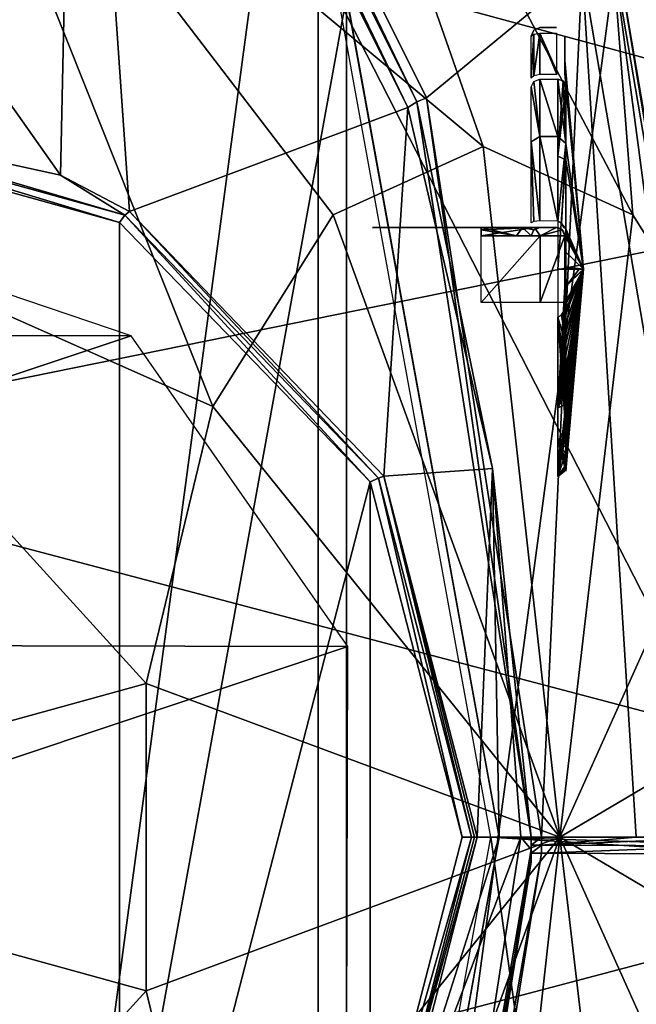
# Model space of a CAD drawing. Header units: millimetres. Extents: x -4274 to 4951, y -4805 to 4805.
# Tile 212 of 225: x 2906 to 3843, y -254 to 1243. Entities that reach past the tile are written whole.
import ezdxf

# ---------------------------------------------------------------- set-up
doc = ezdxf.new("R2010")
doc.units = ezdxf.units.MM
doc.header["$LTSCALE"] = 41.718519
for name, color, linetype in [('103', 7, 'CONTINUOUS'), ('107', 7, 'CONTINUOUS'), ('108', 7, 'CONTINUOUS'), ('116', 7, 'CONTINUOUS'), ('122', 7, 'CONTINUOUS'), ('123', 7, 'CONTINUOUS'), ('125', 7, 'CONTINUOUS'), ('1592', 7, 'CONTINUOUS'), ('1773', 7, 'CONTINUOUS'), ('1774', 7, 'CONTINUOUS'), ('1775', 7, 'CONTINUOUS'), ('1776', 7, 'CONTINUOUS'), ('1777', 7, 'CONTINUOUS'), ('1778', 7, 'CONTINUOUS'), ('1779', 7, 'CONTINUOUS'), ('1780', 7, 'CONTINUOUS'), ('1781', 7, 'CONTINUOUS'), ('1782', 7, 'CONTINUOUS'), ('1783', 7, 'CONTINUOUS'), ('1784', 7, 'CONTINUOUS'), ('1785', 7, 'CONTINUOUS'), ('1786', 7, 'CONTINUOUS'), ('1801', 7, 'CONTINUOUS'), ('33', 7, 'CONTINUOUS'), ('34', 7, 'CONTINUOUS'), ('35', 7, 'CONTINUOUS'), ('36', 7, 'CONTINUOUS'), ('37', 7, 'CONTINUOUS'), ('40', 7, 'CONTINUOUS'), ('461', 7, 'CONTINUOUS'), ('462', 7, 'CONTINUOUS'), ('467', 7, 'CONTINUOUS'), ('535', 7, 'CONTINUOUS'), ('62', 7, 'CONTINUOUS'), ('65', 7, 'CONTINUOUS'), ('656', 7, 'CONTINUOUS'), ('70', 7, 'CONTINUOUS'), ('74', 7, 'CONTINUOUS'), ('805', 7, 'CONTINUOUS'), ('83', 7, 'CONTINUOUS'), ('86', 7, 'CONTINUOUS'), ('89', 7, 'CONTINUOUS'), ('943', 7, 'CONTINUOUS')]:
    doc.layers.add(name, color=color, linetype=linetype)

msp = doc.modelspace()

# ---------------------------------------------------------------- linework, layer by layer
at = {"layer": '103', "linetype": 'Continuous'}
for points in [[(3065.1, 945.6, -8960), (2538.6, 1100.2, -8815.4), (2538.1, 1091.9, -8817.3), (3065.1, 945.6, -8960)], [(2967.4, 1006.5, -8931.6), (2538.6, 1100.2, -8815.4), (3065.1, 945.6, -8960), (2967.4, 1006.5, -8931.6)], [(3072.5, 951.1, -8960), (2967.4, 1006.5, -8931.6), (3065.1, 945.6, -8960), (3072.5, 951.1, -8960)], [(3450.8, 546, -9064.5), (3072.5, 951.1, -8960), (3065.1, 945.6, -8960), (3450.8, 546, -9064.5)], [(3459.1, 548.7, -9064.7), (3072.5, 951.1, -8960), (3450.8, 546, -9064.5), (3459.1, 548.7, -9064.7)], [(3592, 0, -9102.8), (3459.1, 548.7, -9064.7), (3450.8, 546, -9064.5), (3592, 0, -9102.8)], [(3459.1, 548.7, -9064.7), (3596.6, 0, -9102.2), (3600.6, 0, -9103.1), (3459.1, 548.7, -9064.7)], [(3459.1, 548.7, -9064.7), (3592, 0, -9102.8), (3596.6, 0, -9102.2), (3459.1, 548.7, -9064.7)]]:
    msp.add_3dface(points, dxfattribs=at)
at = {"layer": '107', "linetype": 'Continuous'}
for points in [[(3509.2, 1118.1, -9160.3), (3004.1, 2130.7, -9160.3), (3509.2, 1118.1, -9153.3), (3509.2, 1118.1, -9160.3)], [(3004.1, 2130.7, -9160.3), (3004.1, 2130.7, -9153.3), (3509.2, 1118.1, -9153.3), (3004.1, 2130.7, -9160.3)], [(3683, 0, -9160.3), (3509.2, 1118.1, -9160.3), (3683, 0, -9153.3), (3683, 0, -9160.3)], [(3509.2, 1118.1, -9160.3), (3509.2, 1118.1, -9153.3), (3683, 0, -9153.3), (3509.2, 1118.1, -9160.3)], [(3683, -12.2, -9160.3), (3683, 0, -9160.3), (3683, -18.8, -9153.3), (3683, -12.2, -9160.3)], [(3683, 0, -9160.3), (3683, 0, -9153.3), (3683, -18.8, -9153.3), (3683, 0, -9160.3)], [(3682.9, -24.5, -9160.3), (3683, -12.2, -9160.3), (3683, -18.8, -9153.3), (3682.9, -24.5, -9160.3)], [(3505.4, -1129.8, -9160.3), (3682.9, -24.5, -9160.3), (3682.8, -37.6, -9153.3), (3505.4, -1129.8, -9160.3)], [(3682.9, -24.5, -9160.3), (3683, -18.8, -9153.3), (3682.8, -37.6, -9153.3), (3682.9, -24.5, -9160.3)], [(3505.4, -1129.8, -9160.3), (3682.8, -37.6, -9153.3), (3503.4, -1136, -9153.3), (3505.4, -1129.8, -9160.3)]]:
    msp.add_3dface(points, dxfattribs=at)
at = {"layer": '108', "linetype": 'Continuous'}
for points in [[(3460.4, -546.4, -9065.1), (3600.6, 0, -9103.1), (3450.8, -546, -9064.5), (3460.4, -546.4, -9065.1)], [(3600.6, 0, -9103.1), (3596.6, 0, -9102.2), (3450.8, -546, -9064.5), (3600.6, 0, -9103.1)], [(3592, 0, -9102.8), (3450.8, -546, -9064.5), (3596.6, 0, -9102.2), (3592, 0, -9102.8)]]:
    msp.add_3dface(points, dxfattribs=at)
at = {"layer": '116', "linetype": 'Continuous'}
for points in [[(2991.2, 2121.5, -9129.7), (3495.3, 1109.4, -9129.7), (3000.6, 2128.1, -9139.1), (2991.2, 2121.5, -9129.7)], [(3495.3, 1109.4, -9129.7), (3004.1, 2130.7, -9153.3), (3000.6, 2128.1, -9139.1), (3495.3, 1109.4, -9129.7)], [(3004.1, 2130.7, -9153.3), (3495.3, 1109.4, -9129.7), (3509.2, 1118.1, -9153.3), (3004.1, 2130.7, -9153.3)], [(3495.3, 1109.4, -9129.7), (3624.1, 560.3, -9129.7), (3509.2, 1118.1, -9153.3), (3495.3, 1109.4, -9129.7)], [(3509.2, 1118.1, -9153.3), (3624.1, 560.3, -9129.7), (3683, 0, -9153.3), (3509.2, 1118.1, -9153.3)], [(3624.1, 560.3, -9129.7), (3667.1, 0, -9129.7), (3683, 0, -9153.3), (3624.1, 560.3, -9129.7)], [(3667.1, 0, -9129.7), (3493.7, -1114.4, -9129.7), (3683, -18.8, -9153.3), (3667.1, 0, -9129.7)], [(3683, 0, -9153.3), (3667.1, 0, -9129.7), (3683, -18.8, -9153.3), (3683, 0, -9153.3)], [(3683, -18.8, -9153.3), (3493.7, -1114.4, -9129.7), (3682.8, -37.6, -9153.3), (3683, -18.8, -9153.3)], [(3682.8, -37.6, -9153.3), (3493.7, -1114.4, -9129.7), (3503.4, -1136, -9153.3), (3682.8, -37.6, -9153.3)]]:
    msp.add_3dface(points, dxfattribs=at)
at = {"layer": '122', "linetype": 'Continuous'}
for points in [[(2538.1, 1091.9, -8817.3), (2536, 1079.5, -8825), (3057.4, 934.6, -8966.2), (2538.1, 1091.9, -8817.3)], [(3065.1, 945.6, -8960), (2538.1, 1091.9, -8817.3), (3057.4, 934.6, -8966.2), (3065.1, 945.6, -8960)], [(3438.1, 540.1, -9069.4), (3065.1, 945.6, -8960), (3057.4, 934.6, -8966.2), (3438.1, 540.1, -9069.4)], [(3450.8, 546, -9064.5), (3065.1, 945.6, -8960), (3438.1, 540.1, -9069.4), (3450.8, 546, -9064.5)], [(3578, 0, -9107.3), (3450.8, 546, -9064.5), (3438.1, 540.1, -9069.4), (3578, 0, -9107.3)], [(3592, 0, -9102.8), (3450.8, 546, -9064.5), (3578, 0, -9107.3), (3592, 0, -9102.8)]]:
    msp.add_3dface(points, dxfattribs=at)
at = {"layer": '123', "linetype": 'Continuous'}
for points in [[(3592, 0, -9102.8), (3578, 0, -9107.3), (3438.1, -540.1, -9069.4), (3592, 0, -9102.8)], [(3450.8, -546, -9064.5), (3592, 0, -9102.8), (3438.1, -540.1, -9069.4), (3450.8, -546, -9064.5)]]:
    msp.add_3dface(points, dxfattribs=at)
at = {"layer": '125', "linetype": 'Continuous'}
for points in [[(2536, 1079.5, -8825), (2536, -1079.5, -8825), (3057.4, -934.6, -8966.2), (2536, 1079.5, -8825)], [(2536, 1079.5, -8825), (3057.4, -934.6, -8966.2), (3057.4, 934.6, -8966.2), (2536, 1079.5, -8825)], [(3057.4, -934.6, -8966.2), (3438.1, 540.1, -9069.4), (3057.4, 934.6, -8966.2), (3057.4, -934.6, -8966.2)], [(3057.4, -934.6, -8966.2), (3438.1, -540.1, -9069.4), (3438.1, 540.1, -9069.4), (3057.4, -934.6, -8966.2)], [(3438.1, -540.1, -9069.4), (3578, 0, -9107.3), (3438.1, 540.1, -9069.4), (3438.1, -540.1, -9069.4)]]:
    msp.add_3dface(points, dxfattribs=at)
at = {"layer": '1592', "linetype": 'Continuous'}
for points in [[(2847, 1765.4, 1236.8), (3358.9, 2040.9, 350), (2848.7, -1767.4, 1233.8), (2847, 1765.4, 1236.8)], [(3358.9, 2040.9, 350), (3358.9, -2040.9, 350), (2848.7, -1767.4, 1233.8), (3358.9, 2040.9, 350)], [(3869.2, 1767.4, -533.8), (3358.9, -2040.9, 350), (3358.9, 2040.9, 350), (3869.2, 1767.4, -533.8)], [(3870.9, -1765.4, -536.8), (3358.9, -2040.9, 350), (3869.2, 1767.4, -533.8), (3870.9, -1765.4, -536.8)]]:
    msp.add_3dface(points, dxfattribs=at)
at = {"layer": '1773', "linetype": 'Continuous'}
for points in [[(3467.1, 927.1, -10511), (3473.9, 927.1, -10545.1), (3441.7, 927.1, -10511), (3467.1, 927.1, -10511)], [(3441.7, 927.1, -10511), (3473.9, 927.1, -10545.1), (3475.2, 927.1, -10591.8), (3441.7, 927.1, -10511)], [(3473.9, 927.1, -10545.1), (3493.2, 927.1, -10573.9), (3475.2, 927.1, -10591.8), (3473.9, 927.1, -10545.1)], [(3522, 927.1, -10593.2), (3556, 927.1, -10599.9), (3475.2, 927.1, -10591.8), (3522, 927.1, -10593.2)], [(3475.2, 927.1, -10591.8), (3556, 927.1, -10599.9), (3556, 927.1, -10625.3), (3475.2, 927.1, -10591.8)], [(3493.2, 927.1, -10573.9), (3522, 927.1, -10593.2), (3475.2, 927.1, -10591.8), (3493.2, 927.1, -10573.9)], [(3556, 927.1, -10599.9), (3606.8, 927.1, -10599.9), (3556, 927.1, -10625.3), (3556, 927.1, -10599.9)], [(3556, 927.1, -10625.3), (3606.8, 927.1, -10599.9), (3606.8, 927.1, -10625.3), (3556, 927.1, -10625.3)], [(3606.8, 927.1, -10599.9), (3669.7, 927.1, -10573.9), (3606.8, 927.1, -10625.3), (3606.8, 927.1, -10599.9)], [(3606.8, 927.1, -10625.3), (3669.7, 927.1, -10573.9), (3687.6, 927.1, -10591.8), (3606.8, 927.1, -10625.3)], [(3669.7, 927.1, -10573.9), (3695.7, 927.1, -10511), (3687.6, 927.1, -10591.8), (3669.7, 927.1, -10573.9)], [(3721.1, 927.1, -10413.3), (3721.1, 927.1, -10511), (3687.6, 927.1, -10591.8), (3721.1, 927.1, -10413.3)], [(3695.7, 927.1, -10511), (3721.1, 927.1, -10413.3), (3687.6, 927.1, -10591.8), (3695.7, 927.1, -10511)], [(3695.7, 927.1, -10413.2), (3721.1, 927.1, -10413.3), (3695.7, 927.1, -10511), (3695.7, 927.1, -10413.2)]]:
    msp.add_3dface(points, dxfattribs=at)
at = {"layer": '1774', "linetype": 'Continuous'}
for points in [[(3723.2, 1152.4, -10223.8), (3723.2, 1065.1, -10337.3), (3695.7, 1152.4, -10223.8), (3723.2, 1152.4, -10223.8)], [(3695.7, 1152.4, -10223.8), (3723.2, 1065.1, -10337.3), (3695.7, 1065.1, -10337.3), (3695.7, 1152.4, -10223.8)], [(3723.2, 1065.1, -10337.3), (3723.2, 936.8, -10400.9), (3695.7, 1065.1, -10337.3), (3723.2, 1065.1, -10337.3)], [(3695.7, 1065.1, -10337.3), (3723.2, 936.8, -10400.9), (3695.7, 936.9, -10400.9), (3695.7, 1065.1, -10337.3)]]:
    msp.add_3dface(points, dxfattribs=at)
at = {"layer": '1775', "linetype": 'Continuous'}
for points in [[(3723.2, 1152.4, -9960.1), (3723.2, 1035.3, -9824.9), (3731.3, 1149.7, -9961.3), (3723.2, 1152.4, -9960.1)], [(3723.2, 1035.3, -9824.9), (3735.7, 1142.9, -9964.4), (3731.3, 1149.7, -9961.3), (3723.2, 1035.3, -9824.9)], [(3735.7, 1029.6, -9833.7), (3735.7, 1142.9, -9964.4), (3723.2, 1035.3, -9824.9), (3735.7, 1029.6, -9833.7)], [(3723.2, 863.8, -9774.4), (3735.7, 1029.6, -9833.7), (3723.2, 1035.3, -9824.9), (3723.2, 863.8, -9774.4)], [(3735.7, 863.6, -9784.9), (3735.7, 1029.6, -9833.7), (3723.2, 863.8, -9774.4), (3735.7, 863.6, -9784.9)], [(3723.2, 652.6, -9854.7), (3735.7, 863.6, -9784.9), (3723.2, 863.8, -9774.4), (3723.2, 652.6, -9854.7)], [(3735.7, 837.4, -9786.1), (3735.7, 863.6, -9784.9), (3723.2, 652.6, -9854.7), (3735.7, 837.4, -9786.1)], [(3735.7, 811.4, -9789.4), (3735.7, 837.4, -9786.1), (3723.2, 652.6, -9854.7), (3735.7, 811.4, -9789.4)], [(3735.7, 795.6, -9792.6), (3735.7, 811.4, -9789.4), (3723.2, 652.6, -9854.7), (3735.7, 795.6, -9792.6)], [(3735.7, 779.9, -9796.6), (3735.7, 795.6, -9792.6), (3723.2, 652.6, -9854.7), (3735.7, 779.9, -9796.6)], [(3729.1, 794.1, -10400.2), (3735.7, 750.1, -10377.2), (3723.2, 790.4, -10400.9), (3729.1, 794.1, -10400.2)], [(3732.9, 801, -10398.5), (3735.7, 750.1, -10377.2), (3729.1, 794.1, -10400.2), (3732.9, 801, -10398.5)], [(3735.7, 750.1, -10377.2), (3732.9, 801, -10398.5), (3735.7, 802.2, -10392.7), (3735.7, 750.1, -10377.2)], [(3735.7, 750.1, -10377.2), (3735.7, 701.3, -10352.5), (3723.2, 790.4, -10400.9), (3735.7, 750.1, -10377.2)], [(3735.7, 701.3, -10352.5), (3735.7, 679.7, -10337.7), (3723.2, 790.4, -10400.9), (3735.7, 701.3, -10352.5)], [(3735.7, 679.7, -10337.7), (3735.7, 659.7, -10321.4), (3723.2, 790.4, -10400.9), (3735.7, 679.7, -10337.7)], [(3735.7, 659.7, -10321.4), (3735.7, 643.9, -10306.3), (3723.2, 790.4, -10400.9), (3735.7, 659.7, -10321.4)], [(3735.7, 643.9, -10306.3), (3735.7, 630.8, -10292), (3723.2, 790.4, -10400.9), (3735.7, 643.9, -10306.3)], [(3735.7, 630.8, -10292), (3735.7, 616.5, -10274), (3723.2, 790.4, -10400.9), (3735.7, 630.8, -10292)], [(3723.2, 790.4, -10400.9), (3735.7, 616.5, -10274), (3723.2, 603.5, -10274), (3723.2, 790.4, -10400.9)], [(3735.7, 766.9, -9800.6), (3735.7, 779.9, -9796.6), (3723.2, 652.6, -9854.7), (3735.7, 766.9, -9800.6)], [(3735.7, 754, -9805.2), (3735.7, 766.9, -9800.6), (3723.2, 652.6, -9854.7), (3735.7, 754, -9805.2)], [(3735.7, 732.7, -9814.2), (3735.7, 754, -9805.2), (3723.2, 652.6, -9854.7), (3735.7, 732.7, -9814.2)], [(3735.7, 712.1, -9824.9), (3735.7, 732.7, -9814.2), (3723.2, 652.6, -9854.7), (3735.7, 712.1, -9824.9)], [(3735.7, 693.2, -9836.6), (3735.7, 712.1, -9824.9), (3723.2, 652.6, -9854.7), (3735.7, 693.2, -9836.6)], [(3735.7, 675.1, -9849.6), (3735.7, 693.2, -9836.6), (3723.2, 652.6, -9854.7), (3735.7, 675.1, -9849.6)], [(3735.7, 657.8, -9864.2), (3735.7, 675.1, -9849.6), (3723.2, 652.6, -9854.7), (3735.7, 657.8, -9864.2)], [(3735.7, 641.5, -9880), (3735.7, 657.8, -9864.2), (3723.2, 548.3, -10055), (3735.7, 641.5, -9880)], [(3723.2, 548.3, -10055), (3735.7, 657.8, -9864.2), (3723.2, 652.6, -9854.7), (3723.2, 548.3, -10055)], [(3735.7, 626.6, -9896.8), (3735.7, 641.5, -9880), (3723.2, 548.3, -10055), (3735.7, 626.6, -9896.8)], [(3735.7, 612.9, -9914.7), (3735.7, 626.6, -9896.8), (3723.2, 548.3, -10055), (3735.7, 612.9, -9914.7)], [(3735.7, 616.5, -10274), (3735.7, 603.5, -10255.1), (3723.2, 603.5, -10274), (3735.7, 616.5, -10274)], [(3735.7, 584.7, -9963.5), (3735.7, 612.9, -9914.7), (3723.2, 548.3, -10055), (3735.7, 584.7, -9963.5)], [(3735.7, 603.5, -10255.1), (3735.7, 592.3, -10235.6), (3723.2, 603.5, -10274), (3735.7, 603.5, -10255.1)], [(3735.7, 592.3, -10235.6), (3735.7, 582.5, -10215.4), (3723.2, 603.5, -10274), (3735.7, 592.3, -10235.6)], [(3735.7, 582.5, -10215.4), (3735.7, 574.2, -10194.4), (3723.2, 603.5, -10274), (3735.7, 582.5, -10215.4)], [(3735.7, 574.2, -10194.4), (3735.7, 567.5, -10172.9), (3723.2, 603.5, -10274), (3735.7, 574.2, -10194.4)], [(3735.7, 567.5, -10172.9), (3735.7, 560.4, -10139.8), (3723.2, 603.5, -10274), (3735.7, 567.5, -10172.9)], [(3735.7, 560.4, -10139.8), (3735.7, 556.9, -10106.1), (3723.2, 603.5, -10274), (3735.7, 560.4, -10139.8)], [(3735.7, 556.9, -10106.1), (3735.7, 556.7, -10083.6), (3723.2, 603.5, -10274), (3735.7, 556.9, -10106.1)], [(3735.7, 556.7, -10083.6), (3735.7, 558.2, -10061.1), (3723.2, 603.5, -10274), (3735.7, 556.7, -10083.6)], [(3723.2, 603.5, -10274), (3735.7, 558.2, -10061.1), (3723.2, 548.3, -10055), (3723.2, 603.5, -10274)], [(3735.7, 566, -10016.7), (3735.7, 584.7, -9963.5), (3723.2, 548.3, -10055), (3735.7, 566, -10016.7)], [(3735.7, 561.3, -10038.7), (3735.7, 566, -10016.7), (3723.2, 548.3, -10055), (3735.7, 561.3, -10038.7)], [(3735.7, 558.2, -10061.1), (3735.7, 561.3, -10038.7), (3723.2, 548.3, -10055), (3735.7, 558.2, -10061.1)]]:
    msp.add_3dface(points, dxfattribs=at)
at = {"layer": '1776', "linetype": 'Continuous'}
for points in [[(3669.7, 927.1, -10573.9), (3606.8, 927.1, -10599.9), (3660.7, 914.4, -10564.9), (3669.7, 927.1, -10573.9)], [(3660.7, 914.4, -10564.9), (3606.8, 927.1, -10599.9), (3606.8, 923.4, -10590.9), (3660.7, 914.4, -10564.9)], [(3606.8, 914.4, -10587.2), (3660.7, 914.4, -10564.9), (3606.8, 923.4, -10590.9), (3606.8, 914.4, -10587.2)], [(3683, 914.4, -10511), (3669.7, 927.1, -10573.9), (3660.7, 914.4, -10564.9), (3683, 914.4, -10511)], [(3695.7, 927.1, -10511), (3669.7, 927.1, -10573.9), (3686.7, 923.4, -10511), (3695.7, 927.1, -10511)], [(3669.7, 927.1, -10573.9), (3683, 914.4, -10511), (3686.7, 923.4, -10511), (3669.7, 927.1, -10573.9)]]:
    msp.add_3dface(points, dxfattribs=at)
at = {"layer": '1777', "linetype": 'Continuous'}
for points in [[(3683, 914.4, -10511), (3683, 914.4, -10413.2), (3686.7, 923.4, -10413.2), (3683, 914.4, -10511)], [(3686.7, 923.4, -10511), (3683, 914.4, -10511), (3686.7, 923.4, -10413.2), (3686.7, 923.4, -10511)], [(3695.7, 927.1, -10413.2), (3695.7, 927.1, -10511), (3686.7, 923.4, -10511), (3695.7, 927.1, -10413.2)], [(3695.7, 927.1, -10413.2), (3686.7, 923.4, -10511), (3686.7, 923.4, -10413.2), (3695.7, 927.1, -10413.2)]]:
    msp.add_3dface(points, dxfattribs=at)
at = {"layer": '1778', "linetype": 'Continuous'}
for points in [[(3686.7, 1149, -10222.2), (3695.7, 1065.1, -10337.3), (3683, 1140.9, -10218.5), (3686.7, 1149, -10222.2)], [(3683, 1140.9, -10218.5), (3695.7, 1065.1, -10337.3), (3683, 1057.1, -10327.5), (3683, 1140.9, -10218.5)], [(3695.7, 1152.4, -10223.8), (3695.7, 1065.1, -10337.3), (3686.7, 1149, -10222.2), (3695.7, 1152.4, -10223.8)], [(3695.7, 1065.1, -10337.3), (3695.7, 936.9, -10400.9), (3683, 1057.1, -10327.5), (3695.7, 1065.1, -10337.3)], [(3683, 1057.1, -10327.5), (3695.7, 936.9, -10400.9), (3686.7, 936, -10397.2), (3683, 1057.1, -10327.5)], [(3683, 933.9, -10388.5), (3683, 1057.1, -10327.5), (3686.7, 936, -10397.2), (3683, 933.9, -10388.5)]]:
    msp.add_3dface(points, dxfattribs=at)
at = {"layer": '1779', "linetype": 'Continuous'}
for points in [[(3721.1, 927.1, -10511), (3721.1, 927.1, -10413.3), (3727.5, 925.4, -10411.6), (3721.1, 927.1, -10511)], [(3730.1, 923.4, -10511), (3721.1, 927.1, -10511), (3727.5, 925.4, -10411.6), (3730.1, 923.4, -10511)], [(3732, 921, -10406.4), (3730.1, 923.4, -10511), (3727.5, 925.4, -10411.6), (3732, 921, -10406.4)], [(3733.8, 914.4, -10511), (3730.1, 923.4, -10511), (3733.8, 914.4, -10406.5), (3733.8, 914.4, -10511)], [(3733.8, 914.4, -10406.5), (3730.1, 923.4, -10511), (3732, 921, -10406.4), (3733.8, 914.4, -10406.5)]]:
    msp.add_3dface(points, dxfattribs=at)
at = {"layer": '1780', "linetype": 'Continuous'}
for points in [[(3731.3, 1149.7, -10222.6), (3735.7, 1054.7, -10332.2), (3723.2, 1152.4, -10223.8), (3731.3, 1149.7, -10222.6)], [(3723.2, 1152.4, -10223.8), (3735.7, 1054.7, -10332.2), (3723.2, 1065.1, -10337.3), (3723.2, 1152.4, -10223.8)], [(3735.7, 1142.9, -10219.4), (3735.7, 1054.7, -10332.2), (3731.3, 1149.7, -10222.6), (3735.7, 1142.9, -10219.4)], [(3735.7, 1054.7, -10332.2), (3723.2, 936.8, -10400.9), (3723.2, 1065.1, -10337.3), (3735.7, 1054.7, -10332.2)], [(3723.2, 936.8, -10400.9), (3735.7, 1054.7, -10332.2), (3729.1, 933.1, -10400.2), (3723.2, 936.8, -10400.9)], [(3735.7, 1054.7, -10332.2), (3735.7, 925, -10392.7), (3729.1, 933.1, -10400.2), (3735.7, 1054.7, -10332.2)], [(3732.9, 926.2, -10398.5), (3729.1, 933.1, -10400.2), (3735.7, 925, -10392.7), (3732.9, 926.2, -10398.5)]]:
    msp.add_3dface(points, dxfattribs=at)
at = {"layer": '1781', "linetype": 'Continuous'}
for points in [[(3606.8, 927.1, -10625.3), (3687.6, 927.1, -10591.8), (3606.8, 923.4, -10634.3), (3606.8, 927.1, -10625.3)], [(3606.8, 923.4, -10634.3), (3687.6, 927.1, -10591.8), (3606.8, 914.4, -10638), (3606.8, 923.4, -10634.3)], [(3606.8, 914.4, -10638), (3687.6, 927.1, -10591.8), (3696.6, 914.4, -10600.8), (3606.8, 914.4, -10638)], [(3687.6, 927.1, -10591.8), (3721.1, 927.1, -10511), (3696.6, 914.4, -10600.8), (3687.6, 927.1, -10591.8)], [(3721.1, 927.1, -10511), (3730.1, 923.4, -10511), (3696.6, 914.4, -10600.8), (3721.1, 927.1, -10511)], [(3730.1, 923.4, -10511), (3733.8, 914.4, -10511), (3696.6, 914.4, -10600.8), (3730.1, 923.4, -10511)]]:
    msp.add_3dface(points, dxfattribs=at)
at = {"layer": '1782', "linetype": 'Continuous'}
for points in [[(3734, 863.6, -10408.3), (3755.3, 863.6, -10250.8), (3762.4, 863.6, -10091.9), (3734, 863.6, -10408.3)], [(3734, 863.6, -10408.3), (3762.4, 863.6, -10091.9), (3734, 837.9, -10407.3), (3734, 863.6, -10408.3)], [(3734, 837.9, -10407.3), (3762.4, 863.6, -10091.9), (3734, 812.4, -10404.1), (3734, 837.9, -10407.3)], [(3734, 812.4, -10404.1), (3762.4, 863.6, -10091.9), (3735.2, 809.4, -10397), (3734, 812.4, -10404.1)], [(3735.2, 809.4, -10397), (3762.4, 863.6, -10091.9), (3735.7, 802.2, -10392.7), (3735.2, 809.4, -10397)], [(3762.4, 863.6, -10091.9), (3755.7, 863.6, -9937.9), (3735.7, 837.4, -9786.1), (3762.4, 863.6, -10091.9)], [(3735.7, 802.2, -10392.7), (3762.4, 863.6, -10091.9), (3735.7, 750.1, -10377.2), (3735.7, 802.2, -10392.7)], [(3735.7, 750.1, -10377.2), (3762.4, 863.6, -10091.9), (3735.7, 701.3, -10352.5), (3735.7, 750.1, -10377.2)], [(3735.7, 701.3, -10352.5), (3762.4, 863.6, -10091.9), (3735.7, 679.7, -10337.7), (3735.7, 701.3, -10352.5)], [(3735.7, 679.7, -10337.7), (3762.4, 863.6, -10091.9), (3735.7, 659.7, -10321.4), (3735.7, 679.7, -10337.7)], [(3735.7, 659.7, -10321.4), (3762.4, 863.6, -10091.9), (3735.7, 643.9, -10306.3), (3735.7, 659.7, -10321.4)], [(3735.7, 643.9, -10306.3), (3762.4, 863.6, -10091.9), (3735.7, 630.8, -10292), (3735.7, 643.9, -10306.3)], [(3735.7, 630.8, -10292), (3762.4, 863.6, -10091.9), (3735.7, 616.5, -10274), (3735.7, 630.8, -10292)], [(3735.7, 616.5, -10274), (3762.4, 863.6, -10091.9), (3735.7, 603.5, -10255.1), (3735.7, 616.5, -10274)], [(3735.7, 603.5, -10255.1), (3762.4, 863.6, -10091.9), (3735.7, 592.3, -10235.6), (3735.7, 603.5, -10255.1)], [(3735.7, 592.3, -10235.6), (3762.4, 863.6, -10091.9), (3735.7, 582.5, -10215.4), (3735.7, 592.3, -10235.6)], [(3735.7, 582.5, -10215.4), (3762.4, 863.6, -10091.9), (3735.7, 574.2, -10194.4), (3735.7, 582.5, -10215.4)], [(3735.7, 574.2, -10194.4), (3762.4, 863.6, -10091.9), (3735.7, 567.5, -10172.9), (3735.7, 574.2, -10194.4)], [(3735.7, 567.5, -10172.9), (3762.4, 863.6, -10091.9), (3735.7, 560.4, -10139.8), (3735.7, 567.5, -10172.9)], [(3735.7, 560.4, -10139.8), (3762.4, 863.6, -10091.9), (3735.7, 556.9, -10106.1), (3735.7, 560.4, -10139.8)], [(3735.7, 556.9, -10106.1), (3762.4, 863.6, -10091.9), (3735.7, 556.7, -10083.6), (3735.7, 556.9, -10106.1)], [(3735.7, 556.7, -10083.6), (3762.4, 863.6, -10091.9), (3735.7, 558.2, -10061.1), (3735.7, 556.7, -10083.6)], [(3735.7, 558.2, -10061.1), (3762.4, 863.6, -10091.9), (3735.7, 561.3, -10038.7), (3735.7, 558.2, -10061.1)], [(3735.7, 561.3, -10038.7), (3762.4, 863.6, -10091.9), (3735.7, 566, -10016.7), (3735.7, 561.3, -10038.7)], [(3735.7, 566, -10016.7), (3762.4, 863.6, -10091.9), (3735.7, 584.7, -9963.5), (3735.7, 566, -10016.7)], [(3735.7, 584.7, -9963.5), (3762.4, 863.6, -10091.9), (3735.7, 612.9, -9914.7), (3735.7, 584.7, -9963.5)], [(3735.7, 612.9, -9914.7), (3762.4, 863.6, -10091.9), (3735.7, 626.6, -9896.8), (3735.7, 612.9, -9914.7)], [(3735.7, 626.6, -9896.8), (3762.4, 863.6, -10091.9), (3735.7, 641.5, -9880), (3735.7, 626.6, -9896.8)], [(3735.7, 641.5, -9880), (3762.4, 863.6, -10091.9), (3735.7, 657.8, -9864.2), (3735.7, 641.5, -9880)], [(3735.7, 657.8, -9864.2), (3762.4, 863.6, -10091.9), (3735.7, 675.1, -9849.6), (3735.7, 657.8, -9864.2)], [(3735.7, 675.1, -9849.6), (3762.4, 863.6, -10091.9), (3735.7, 693.2, -9836.6), (3735.7, 675.1, -9849.6)], [(3735.7, 693.2, -9836.6), (3762.4, 863.6, -10091.9), (3735.7, 712.1, -9824.9), (3735.7, 693.2, -9836.6)], [(3735.7, 712.1, -9824.9), (3762.4, 863.6, -10091.9), (3735.7, 732.7, -9814.2), (3735.7, 712.1, -9824.9)], [(3735.7, 732.7, -9814.2), (3762.4, 863.6, -10091.9), (3735.7, 754, -9805.2), (3735.7, 732.7, -9814.2)], [(3735.7, 754, -9805.2), (3762.4, 863.6, -10091.9), (3735.7, 766.9, -9800.6), (3735.7, 754, -9805.2)], [(3735.7, 766.9, -9800.6), (3762.4, 863.6, -10091.9), (3735.7, 779.9, -9796.6), (3735.7, 766.9, -9800.6)], [(3735.7, 779.9, -9796.6), (3762.4, 863.6, -10091.9), (3735.7, 795.6, -9792.6), (3735.7, 779.9, -9796.6)], [(3735.7, 795.6, -9792.6), (3762.4, 863.6, -10091.9), (3735.7, 811.4, -9789.4), (3735.7, 795.6, -9792.6)], [(3735.7, 811.4, -9789.4), (3762.4, 863.6, -10091.9), (3735.7, 837.4, -9786.1), (3735.7, 811.4, -9789.4)], [(3755.7, 863.6, -9937.9), (3735.7, 863.6, -9784.9), (3735.7, 837.4, -9786.1), (3755.7, 863.6, -9937.9)]]:
    msp.add_3dface(points, dxfattribs=at)
at = {"layer": '1783', "linetype": 'Continuous'}
for points in [[(3733.8, 1161.1, -9981.5), (3762.4, 863.6, -10091.9), (3733.8, 1181.1, -10091.2), (3733.8, 1161.1, -9981.5)], [(3733.8, 1181.1, -10091.2), (3762.4, 863.6, -10091.9), (3733.8, 1161.3, -10202.3), (3733.8, 1181.1, -10091.2)], [(3733.8, 1161.3, -10202.3), (3762.4, 863.6, -10091.9), (3734.5, 1155.9, -10205.9), (3733.8, 1161.3, -10202.3)], [(3734.5, 1155.9, -9977.9), (3762.4, 863.6, -10091.9), (3733.8, 1161.1, -9981.5), (3734.5, 1155.9, -9977.9)], [(3735.4, 1148.2, -9972.3), (3762.4, 863.6, -10091.9), (3734.5, 1155.9, -9977.9), (3735.4, 1148.2, -9972.3)], [(3734.5, 1155.9, -10205.9), (3762.4, 863.6, -10091.9), (3735.4, 1148.2, -10211.5), (3734.5, 1155.9, -10205.9)], [(3735.7, 1142.9, -9964.4), (3762.4, 863.6, -10091.9), (3735.4, 1148.2, -9972.3), (3735.7, 1142.9, -9964.4)], [(3735.4, 1148.2, -10211.5), (3762.4, 863.6, -10091.9), (3735.7, 1142.9, -10219.4), (3735.4, 1148.2, -10211.5)], [(3735.7, 1029.6, -9833.7), (3762.4, 863.6, -10091.9), (3735.7, 1142.9, -9964.4), (3735.7, 1029.6, -9833.7)], [(3735.7, 1142.9, -10219.4), (3762.4, 863.6, -10091.9), (3735.7, 1054.7, -10332.2), (3735.7, 1142.9, -10219.4)], [(3735.7, 1054.7, -10332.2), (3762.4, 863.6, -10091.9), (3735.7, 925, -10392.7), (3735.7, 1054.7, -10332.2)], [(3735.7, 863.6, -9784.9), (3762.4, 863.6, -10091.9), (3735.7, 1029.6, -9833.7), (3735.7, 863.6, -9784.9)], [(3762.4, 863.6, -10091.9), (3733.8, 914.4, -10406.5), (3734.9, 916.7, -10398.5), (3762.4, 863.6, -10091.9)], [(3733.8, 890.9, -10409.4), (3733.8, 914.4, -10406.5), (3762.4, 863.6, -10091.9), (3733.8, 890.9, -10409.4)], [(3735.5, 920.9, -10394.3), (3762.4, 863.6, -10091.9), (3734.9, 916.7, -10398.5), (3735.5, 920.9, -10394.3)], [(3735.7, 925, -10392.7), (3762.4, 863.6, -10091.9), (3735.5, 920.9, -10394.3), (3735.7, 925, -10392.7)], [(3733.8, 867.3, -10410.5), (3733.8, 890.9, -10409.4), (3762.4, 863.6, -10091.9), (3733.8, 867.3, -10410.5)], [(3734, 863.6, -10408.3), (3733.8, 867.3, -10410.5), (3755.3, 863.6, -10250.8), (3734, 863.6, -10408.3)], [(3755.3, 863.6, -10250.8), (3733.8, 867.3, -10410.5), (3762.4, 863.6, -10091.9), (3755.3, 863.6, -10250.8)], [(3755.7, 863.6, -9937.9), (3762.4, 863.6, -10091.9), (3735.7, 863.6, -9784.9), (3755.7, 863.6, -9937.9)]]:
    msp.add_3dface(points, dxfattribs=at)
at = {"layer": '1784', "linetype": 'Continuous'}
for points in [[(3733.8, 914.4, -10511), (3733.8, 914.4, -10406.5), (3733.8, 812.8, -10511), (3733.8, 914.4, -10511)], [(3733.8, 812.8, -10511), (3733.8, 914.4, -10406.5), (3733.8, 890.9, -10409.4), (3733.8, 812.8, -10511)], [(3733.8, 867.3, -10410.5), (3733.8, 812.8, -10511), (3733.8, 890.9, -10409.4), (3733.8, 867.3, -10410.5)], [(3733.8, 840, -10409.7), (3733.8, 812.8, -10511), (3733.8, 867.3, -10410.5), (3733.8, 840, -10409.7)], [(3733.8, 812.8, -10406.5), (3733.8, 812.8, -10511), (3733.8, 840, -10409.7), (3733.8, 812.8, -10406.5)]]:
    msp.add_3dface(points, dxfattribs=at)
at = {"layer": '1785', "linetype": 'Continuous'}
for points in [[(3733.8, 1181.1, -10091.2), (3733.8, 1161.3, -10202.3), (3733.8, 1218.1, -10171.4), (3733.8, 1181.1, -10091.2)], [(3733.8, 1216.7, -10010.2), (3733.8, 1181.1, -10091.2), (3733.8, 1218.1, -10012.4), (3733.8, 1216.7, -10010.2)], [(3733.8, 1218.1, -10012.4), (3733.8, 1181.1, -10091.2), (3733.8, 1218.1, -10171.4), (3733.8, 1218.1, -10012.4)], [(3733.8, 1218.1, -10171.4), (3733.8, 1161.3, -10202.3), (3733.8, 1216.7, -10173.7), (3733.8, 1218.1, -10171.4)], [(3733.8, 1161.1, -9981.5), (3733.8, 1181.1, -10091.2), (3733.8, 1216.7, -10010.2), (3733.8, 1161.1, -9981.5)]]:
    msp.add_3dface(points, dxfattribs=at)
at = {"layer": '1786', "linetype": 'Continuous'}
for points in [[(3606.8, 914.4, -10638), (3696.6, 914.4, -10600.8), (3606.8, 812.8, -10638), (3606.8, 914.4, -10638)], [(3606.8, 812.8, -10638), (3696.6, 914.4, -10600.8), (3696.6, 812.8, -10600.8), (3606.8, 812.8, -10638)], [(3696.6, 914.4, -10600.8), (3733.8, 914.4, -10511), (3696.6, 812.8, -10600.8), (3696.6, 914.4, -10600.8)], [(3696.6, 812.8, -10600.8), (3733.8, 914.4, -10511), (3733.8, 812.8, -10511), (3696.6, 812.8, -10600.8)]]:
    msp.add_3dface(points, dxfattribs=at)
at = {"layer": '1801', "linetype": 'Continuous'}
for points in [[(3074.9, 762.3, -8971), (2536, 944.9, -8825), (1999.8, 764.3, -8679.8), (3074.9, 762.3, -8971)], [(1669.1, 293.4, -8590.2), (3074.9, 762.3, -8971), (1999.8, 764.3, -8679.8), (1669.1, 293.4, -8590.2)], [(3404, 289.7, -9060.1), (3074.9, 762.3, -8971), (1669.1, 293.4, -8590.2), (3404, 289.7, -9060.1)], [(1668, -289.7, -8589.9), (3404, 289.7, -9060.1), (1669.1, 293.4, -8590.2), (1668, -289.7, -8589.9)], [(3402.9, -293.4, -9059.8), (3404, 289.7, -9060.1), (1668, -289.7, -8589.9), (3402.9, -293.4, -9059.8)]]:
    msp.add_3dface(points, dxfattribs=at)
at = {"layer": '33', "linetype": 'Continuous'}
for points in [[(3695.7, 1159.5, -10216.5), (3695.7, 1222.4, -10185), (3722, 1159.5, -10216.5), (3695.7, 1159.5, -10216.5)], [(3721.1, 1222.4, -10185), (3721.1, 1165.9, -10213.3), (3695.7, 1222.4, -10185), (3721.1, 1222.4, -10185)], [(3695.7, 1222.4, -10185), (3721.1, 1165.9, -10213.3), (3722, 1159.5, -10216.5), (3695.7, 1222.4, -10185)]]:
    msp.add_3dface(points, dxfattribs=at)
at = {"layer": '34', "linetype": 'Continuous'}
for points in [[(3683, 1216.7, -10173.7), (3686.7, 1220.7, -10181.7), (3683, 1153.8, -10205.1), (3683, 1216.7, -10173.7)], [(3683, 1153.8, -10205.1), (3686.7, 1220.7, -10181.7), (3686.7, 1157.8, -10213.2), (3683, 1153.8, -10205.1)], [(3695.7, 1222.4, -10185), (3695.7, 1159.5, -10216.5), (3686.7, 1157.8, -10213.2), (3695.7, 1222.4, -10185)], [(3686.7, 1220.7, -10181.7), (3695.7, 1222.4, -10185), (3686.7, 1157.8, -10213.2), (3686.7, 1220.7, -10181.7)]]:
    msp.add_3dface(points, dxfattribs=at)
at = {"layer": '35', "linetype": 'Continuous'}
for points in [[(3695.7, 1230.8, -10012.4), (3721.1, 1230.8, -10171.4), (3695.7, 1230.8, -10171.4), (3695.7, 1230.8, -10012.4)], [(3721.1, 1230.8, -10012.4), (3721.1, 1230.8, -10171.4), (3695.7, 1230.8, -10012.4), (3721.1, 1230.8, -10012.4)]]:
    msp.add_3dface(points, dxfattribs=at)
at = {"layer": '36', "linetype": 'Continuous'}
for points in [[(3695.7, 1230.8, -10012.4), (3695.7, 1230.8, -10171.4), (3686.7, 1227.1, -10171.4), (3695.7, 1230.8, -10012.4)], [(3686.7, 1227.1, -10012.4), (3695.7, 1230.8, -10012.4), (3686.7, 1227.1, -10171.4), (3686.7, 1227.1, -10012.4)], [(3683, 1218.1, -10012.4), (3686.7, 1227.1, -10012.4), (3683, 1218.1, -10171.4), (3683, 1218.1, -10012.4)], [(3683, 1218.1, -10171.4), (3686.7, 1227.1, -10012.4), (3686.7, 1227.1, -10171.4), (3683, 1218.1, -10171.4)]]:
    msp.add_3dface(points, dxfattribs=at)
at = {"layer": '37', "linetype": 'Continuous'}
for points in [[(3402.3, 1277.6, -11095.2), (2736.1, -2392.1, -11095.2), (2736.1, 2392.1, -11095.2), (3402.3, 1277.6, -11095.2)], [(3402.3, -1277.6, -11095.2), (2736.1, -2392.1, -11095.2), (3402.3, 1277.6, -11095.2), (3402.3, -1277.6, -11095.2)], [(3634.3, 0, -11095.2), (3402.3, -1277.6, -11095.2), (3402.3, 1277.6, -11095.2), (3634.3, 0, -11095.2)]]:
    msp.add_3dface(points, dxfattribs=at)
at = {"layer": '40', "linetype": 'Continuous'}
for points in [[(3634.3, 0, -11095.2), (3402.3, 1277.6, -11095.2), (3634.3, 0, -10993.6), (3634.3, 0, -11095.2)], [(3634.3, 0, -10993.6), (3402.3, 1277.6, -11095.2), (3402.4, 1277.6, -10993.6), (3634.3, 0, -10993.6)], [(3402.3, -1277.6, -11095.2), (3634.3, 0, -11095.2), (3402.4, -1277.6, -10993.6), (3402.3, -1277.6, -11095.2)], [(3402.4, -1277.6, -10993.6), (3634.3, 0, -11095.2), (3634.3, 0, -10993.6), (3402.4, -1277.6, -10993.6)]]:
    msp.add_3dface(points, dxfattribs=at)
at = {"layer": '461', "linetype": 'Continuous'}
for points in [[(3609.6, 1050.1, 494.7), (3837.4, 946.1, 100.2), (3266.6, 2032, 296.7), (3609.6, 1050.1, 494.7)], [(3266.6, 2032, 296.7), (3837.4, 946.1, 100.2), (3774.6, 1759.8, -583.2), (3266.6, 2032, 296.7)], [(3837.4, 946.1, 100.2), (4020.1, 654.7, -216.3), (3774.6, 1759.8, -583.2), (3837.4, 946.1, 100.2)], [(3774.6, 1759.8, -583.2), (4020.1, 654.7, -216.3), (4146.4, 1016, -1227.3), (3774.6, 1759.8, -583.2)], [(3609.6, 1050.1, 494.7), (3726.5, 0, 562.2), (3837.4, 946.1, 100.2), (3609.6, 1050.1, 494.7)], [(3837.4, 946.1, 100.2), (3726.5, 0, 562.2), (4020.1, 654.7, -216.3), (3837.4, 946.1, 100.2)], [(4020.1, 654.7, -216.3), (3726.5, 0, 562.2), (4121.5, 233.7, -391.9), (4020.1, 654.7, -216.3)], [(4121.5, 233.7, -391.9), (3726.5, 0, 562.2), (4121.5, -233.7, -391.9), (4121.5, 233.7, -391.9)], [(3837.4, -946.1, 100.2), (3726.5, 0, 562.2), (3609.6, -1050.1, 494.7), (3837.4, -946.1, 100.2)], [(4121.5, -233.7, -391.9), (3726.5, 0, 562.2), (4020.1, -654.7, -216.3), (4121.5, -233.7, -391.9)], [(4020.1, -654.7, -216.3), (3726.5, 0, 562.2), (3837.4, -946.1, 100.2), (4020.1, -654.7, -216.3)]]:
    msp.add_3dface(points, dxfattribs=at)
at = {"layer": '462', "linetype": 'Continuous'}
for points in [[(3609.6, 1050.1, 494.7), (3266.6, 2032, 296.7), (2758.6, 1759.8, 1176.6), (3609.6, 1050.1, 494.7)], [(2386.7, 1016, 1820.7), (3199.1, 654.7, 1205.8), (2758.6, 1759.8, 1176.6), (2386.7, 1016, 1820.7)], [(3381.8, 946.1, 889.3), (3609.6, 1050.1, 494.7), (2758.6, 1759.8, 1176.6), (3381.8, 946.1, 889.3)], [(3199.1, 654.7, 1205.8), (3381.8, 946.1, 889.3), (2758.6, 1759.8, 1176.6), (3199.1, 654.7, 1205.8)], [(3726.5, 0, 562.2), (3609.6, 1050.1, 494.7), (3381.8, 946.1, 889.3), (3726.5, 0, 562.2)], [(2250.6, 0, 2056.4), (3097.7, 233.7, 1381.4), (2386.7, 1016, 1820.7), (2250.6, 0, 2056.4)], [(3097.7, 233.7, 1381.4), (3199.1, 654.7, 1205.8), (2386.7, 1016, 1820.7), (3097.7, 233.7, 1381.4)], [(3726.5, 0, 562.2), (3381.8, 946.1, 889.3), (3199.1, 654.7, 1205.8), (3726.5, 0, 562.2)], [(3726.5, 0, 562.2), (3199.1, 654.7, 1205.8), (3097.7, 233.7, 1381.4), (3726.5, 0, 562.2)], [(3097.7, -233.7, 1381.4), (3097.7, 233.7, 1381.4), (2250.6, 0, 2056.4), (3097.7, -233.7, 1381.4)], [(3726.5, 0, 562.2), (3097.7, 233.7, 1381.4), (3097.7, -233.7, 1381.4), (3726.5, 0, 562.2)], [(2386.7, -1016, 1820.7), (3097.7, -233.7, 1381.4), (2250.6, 0, 2056.4), (2386.7, -1016, 1820.7)], [(3726.5, 0, 562.2), (3097.7, -233.7, 1381.4), (3199.1, -654.7, 1205.8), (3726.5, 0, 562.2)], [(3726.5, 0, 562.2), (3199.1, -654.7, 1205.8), (3381.8, -946.1, 889.3), (3726.5, 0, 562.2)], [(3609.6, -1050.1, 494.7), (3726.5, 0, 562.2), (3381.8, -946.1, 889.3), (3609.6, -1050.1, 494.7)], [(3199.1, -654.7, 1205.8), (3097.7, -233.7, 1381.4), (2386.7, -1016, 1820.7), (3199.1, -654.7, 1205.8)]]:
    msp.add_3dface(points, dxfattribs=at)
at = {"layer": '467', "linetype": 'Continuous'}
msp.add_3dface([(3838.3, 1653.3, -475.4), (4187.7, 954.6, -1080.6), (4047, 1664.1, -362.2), (3838.3, 1653.3, -475.4)], dxfattribs=at)
at = {"layer": '535', "linetype": 'Continuous'}
msp.add_3dface([(3086.2, 1664.1, 1301.9), (2788.2, 1126.4, 1818.1), (2883.8, 1653.3, 1177.9), (3086.2, 1664.1, 1301.9)], dxfattribs=at)
at = {"layer": '62', "linetype": 'Continuous'}
for points in [[(3017, 2139.8, -9183.8), (3523.8, 1124.1, -9183.8), (3760.3, 1319.6, -9306.8), (3017, 2139.8, -9183.8)], [(3523.8, 1124.1, -9183.8), (3698.7, 0, -9183.8), (3760.3, 1319.6, -9306.8), (3523.8, 1124.1, -9183.8)], [(3698.7, 0, -9183.8), (3842.5, 0, -9244.2), (3760.3, 1319.6, -9306.8), (3698.7, 0, -9183.8)], [(3842.5, 0, -9244.2), (3985.2, 0, -9306.8), (3760.3, 1319.6, -9306.8), (3842.5, 0, -9244.2)]]:
    msp.add_3dface(points, dxfattribs=at)
at = {"layer": '65', "linetype": 'Continuous'}
for points in [[(3985.2, 0, -9306.8), (3842.5, 0, -9244.2), (3698.7, -12.3, -9183.8), (3985.2, 0, -9306.8)], [(3985.1, -13.1, -9306.8), (3985.2, 0, -9306.8), (3698.7, -12.3, -9183.8), (3985.1, -13.1, -9306.8)], [(3842.5, 0, -9244.2), (3698.7, 0, -9183.8), (3698.7, -12.3, -9183.8), (3842.5, 0, -9244.2)], [(3698.7, -24.6, -9183.8), (3985.1, -13.1, -9306.8), (3698.7, -12.3, -9183.8), (3698.7, -24.6, -9183.8)], [(3985.1, -26.1, -9306.8), (3985.1, -13.1, -9306.8), (3698.7, -24.6, -9183.8), (3985.1, -26.1, -9306.8)], [(3520.1, -1135.8, -9183.8), (3985.1, -26.1, -9306.8), (3698.7, -24.6, -9183.8), (3520.1, -1135.8, -9183.8)], [(3756, -1331.9, -9306.8), (3985.1, -26.1, -9306.8), (3520.1, -1135.8, -9183.8), (3756, -1331.9, -9306.8)]]:
    msp.add_3dface(points, dxfattribs=at)
at = {"layer": '656', "linetype": 'Continuous'}
for points in [[(2812.6, 1138, 1848.4), (3086.2, 1664.1, 1301.9), (3113.1, 1679.8, 1328), (2812.6, 1138, 1848.4)], [(2788.2, 1126.4, 1818.1), (3086.2, 1664.1, 1301.9), (2803.6, 1130.1, 1831.4), (2788.2, 1126.4, 1818.1)], [(3086.2, 1664.1, 1301.9), (2812.6, 1138, 1848.4), (2803.6, 1130.1, 1831.4), (3086.2, 1664.1, 1301.9)]]:
    msp.add_3dface(points, dxfattribs=at)
at = {"layer": '70', "linetype": 'Continuous'}
for points in [[(3760.3, 1319.6, -9306.8), (3985.2, 0, -9306.8), (3808.1, 1334.7, -9355.8), (3760.3, 1319.6, -9306.8)], [(4035.3, 0, -9355.8), (3814.2, 1336.9, -9425.8), (3808.1, 1334.7, -9355.8), (4035.3, 0, -9355.8)], [(3985.2, 0, -9306.8), (4035.3, 0, -9355.8), (3808.1, 1334.7, -9355.8), (3985.2, 0, -9306.8)], [(4041.7, 0, -9425.8), (3814.2, 1336.9, -9425.8), (4035.3, 0, -9355.8), (4041.7, 0, -9425.8)], [(4041.7, -13.2, -9425.8), (4041.7, 0, -9425.8), (3808.1, -1334.7, -9355.8), (4041.7, -13.2, -9425.8)], [(3808.1, -1334.7, -9355.8), (4041.7, 0, -9425.8), (4035.3, 0, -9355.8), (3808.1, -1334.7, -9355.8)], [(3808.1, -1334.7, -9355.8), (4035.3, 0, -9355.8), (3985.1, -26.1, -9306.8), (3808.1, -1334.7, -9355.8)], [(4041.6, -26.5, -9425.8), (4041.7, -13.2, -9425.8), (3808.1, -1334.7, -9355.8), (4041.6, -26.5, -9425.8)], [(3756, -1331.9, -9306.8), (3808.1, -1334.7, -9355.8), (3985.1, -26.1, -9306.8), (3756, -1331.9, -9306.8)], [(3809.8, -1349.4, -9425.8), (4041.6, -26.5, -9425.8), (3808.1, -1334.7, -9355.8), (3809.8, -1349.4, -9425.8)]]:
    msp.add_3dface(points, dxfattribs=at)
at = {"layer": '74', "linetype": 'Continuous'}
for points in [[(3814.2, 1336.9, -9425.8), (4041.7, 0, -9425.8), (3390.5, 1273.1, -10993.6), (3814.2, 1336.9, -9425.8)], [(3390.5, 1273.1, -10993.6), (4041.7, 0, -9425.8), (3621.6, 0, -10993.6), (3390.5, 1273.1, -10993.6)], [(3621.6, 0, -10993.6), (3809.8, -1349.4, -9425.8), (3390.5, -1273.1, -10993.6), (3621.6, 0, -10993.6)], [(4041.6, -26.5, -9425.8), (3809.8, -1349.4, -9425.8), (3621.6, 0, -10993.6), (4041.6, -26.5, -9425.8)], [(4041.7, -13.2, -9425.8), (4041.6, -26.5, -9425.8), (3621.6, 0, -10993.6), (4041.7, -13.2, -9425.8)], [(4041.7, 0, -9425.8), (4041.7, -13.2, -9425.8), (3621.6, 0, -10993.6), (4041.7, 0, -9425.8)]]:
    msp.add_3dface(points, dxfattribs=at)
at = {"layer": '805', "linetype": 'Continuous'}
for points in [[(2842.7, 1194.4, 1947.9), (2812.6, 1138, 1848.4), (3113.1, 1679.8, 1328), (2842.7, 1194.4, 1947.9)], [(2872.7, 1250.9, 2047.3), (2842.7, 1194.4, 1947.9), (3113.1, 1679.8, 1328), (2872.7, 1250.9, 2047.3)]]:
    msp.add_3dface(points, dxfattribs=at)
at = {"layer": '83', "linetype": 'Continuous'}
for points in [[(3667.1, 0, -9129.7), (3633.9, 0, -9116.3), (3460.4, -546.4, -9065.1), (3667.1, 0, -9129.7)], [(3667.1, 0, -9129.7), (3460.4, -546.4, -9065.1), (3493.7, -1114.4, -9129.7), (3667.1, 0, -9129.7)], [(3633.9, 0, -9116.3), (3600.6, 0, -9103.1), (3460.4, -546.4, -9065.1), (3633.9, 0, -9116.3)]]:
    msp.add_3dface(points, dxfattribs=at)
at = {"layer": '86', "linetype": 'Continuous'}
for points in [[(3004.1, 2130.7, -9160.3), (3509.2, 1118.1, -9160.3), (3007.6, 2133.1, -9174.4), (3004.1, 2130.7, -9160.3)], [(3509.2, 1118.1, -9160.3), (3017, 2139.8, -9183.8), (3007.6, 2133.1, -9174.4), (3509.2, 1118.1, -9160.3)], [(3523.8, 1124.1, -9183.8), (3017, 2139.8, -9183.8), (3509.2, 1118.1, -9160.3), (3523.8, 1124.1, -9183.8)], [(3683, 0, -9160.3), (3523.8, 1124.1, -9183.8), (3509.2, 1118.1, -9160.3), (3683, 0, -9160.3)], [(3698.7, 0, -9183.8), (3523.8, 1124.1, -9183.8), (3683, 0, -9160.3), (3698.7, 0, -9183.8)], [(3698.7, -12.3, -9183.8), (3698.7, 0, -9183.8), (3683, -12.2, -9160.3), (3698.7, -12.3, -9183.8)], [(3683, -12.2, -9160.3), (3698.7, 0, -9183.8), (3683, 0, -9160.3), (3683, -12.2, -9160.3)], [(3682.9, -24.5, -9160.3), (3698.7, -12.3, -9183.8), (3683, -12.2, -9160.3), (3682.9, -24.5, -9160.3)], [(3698.7, -24.6, -9183.8), (3698.7, -12.3, -9183.8), (3682.9, -24.5, -9160.3), (3698.7, -24.6, -9183.8)], [(3505.4, -1129.8, -9160.3), (3698.7, -24.6, -9183.8), (3682.9, -24.5, -9160.3), (3505.4, -1129.8, -9160.3)], [(3520.1, -1135.8, -9183.8), (3698.7, -24.6, -9183.8), (3505.4, -1129.8, -9160.3), (3520.1, -1135.8, -9183.8)]]:
    msp.add_3dface(points, dxfattribs=at)
at = {"layer": '89', "linetype": 'Continuous'}
for points in [[(2564, 1578.7, -8891), (2967.4, 1006.5, -8931.6), (2991.2, 2121.5, -9129.7), (2564, 1578.7, -8891)], [(2991.2, 2121.5, -9129.7), (2967.4, 1006.5, -8931.6), (3072.5, 951.1, -8960), (2991.2, 2121.5, -9129.7)], [(3495.3, 1109.4, -9129.7), (2991.2, 2121.5, -9129.7), (3072.5, 951.1, -8960), (3495.3, 1109.4, -9129.7)], [(2967.4, 1006.5, -8931.6), (2564, 1578.7, -8891), (2538.6, 1100.2, -8815.4), (2967.4, 1006.5, -8931.6)], [(3459.1, 548.7, -9064.7), (3495.3, 1109.4, -9129.7), (3072.5, 951.1, -8960), (3459.1, 548.7, -9064.7)], [(3624.1, 560.3, -9129.7), (3495.3, 1109.4, -9129.7), (3459.1, 548.7, -9064.7), (3624.1, 560.3, -9129.7)], [(3600.6, 0, -9103.1), (3624.1, 560.3, -9129.7), (3459.1, 548.7, -9064.7), (3600.6, 0, -9103.1)], [(3633.9, 0, -9116.3), (3624.1, 560.3, -9129.7), (3600.6, 0, -9103.1), (3633.9, 0, -9116.3)], [(3667.1, 0, -9129.7), (3624.1, 560.3, -9129.7), (3633.9, 0, -9116.3), (3667.1, 0, -9129.7)]]:
    msp.add_3dface(points, dxfattribs=at)
at = {"layer": '943', "linetype": 'Continuous'}
for points in [[(4189.8, 1877.1, -1337.8), (4477.5, 1015.9, -1836.2), (2119.5, 1655.1, -2974.3), (4189.8, 1877.1, -1337.8)], [(2119.5, 1655.1, -2974.3), (4477.5, 1015.9, -1836.2), (2359.2, 585.9, -3389.5), (2119.5, 1655.1, -2974.3)], [(4477.5, 1015.9, -1836.2), (4578.5, 0, -2011.2), (2359.2, 585.9, -3389.5), (4477.5, 1015.9, -1836.2)], [(2359.2, 585.9, -3389.5), (4578.5, 0, -2011.2), (2359.2, -585.9, -3389.5), (2359.2, 585.9, -3389.5)], [(4578.5, 0, -2011.2), (4472, -1041.9, -1826.7), (2359.2, -585.9, -3389.5), (4578.5, 0, -2011.2)]]:
    msp.add_3dface(points, dxfattribs=at)

doc.saveas('drawing.dxf')
